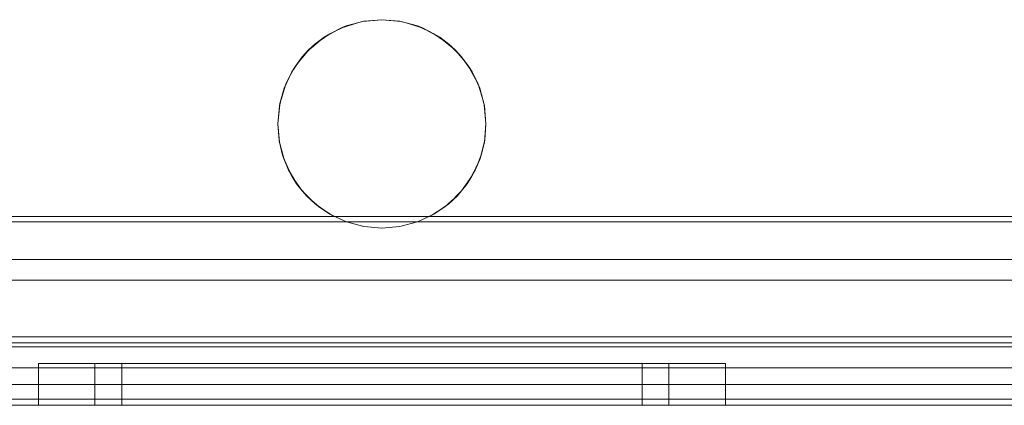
# Model space of a CAD drawing. Extents: x -620 to 300, y 62 to 1112.
# Tile 64 of 226: x -157.629 to -157.156, y 267.212 to 267.397. Entities that reach past the tile are written whole.
import ezdxf

# ---------------------------------------------------------------- set-up
doc = ezdxf.new("R2010")
doc.units = 0
doc.layers.get('0').update_dxf_attribs({"lineweight": 13})

# ---------------------------------------------------------------- blocks, each defined once
blk = doc.blocks.new('Blockreferenz-A06CPVWWL0')
at = {"color": 251, "linetype": 'ByBlock', "lineweight": -2, "ltscale": 0.13, "true_color": 0x636363}
for p, q in [((-155.77727, 267.30264), (-157.73221, 267.30264)), ((-155.77474, 267.3001), (-157.73474, 267.3001)), ((-155.78074, 267.2821), (-157.72874, 267.2821)), ((-157.72874, 267.2821), (-155.78074, 267.2821)), ((-155.60474, 267.24499), (-157.90474, 267.24499)), ((-157.72874, 267.2301), (-155.78074, 267.2301)), ((-155.78074, 267.2301), (-157.72874, 267.2301)), ((-155.60474, 267.21499), (-157.90474, 267.21499)), ((-157.90474, 267.2121), (-155.60474, 267.2121))]:
    blk.add_line(p, q, dxfattribs=at)
blk = doc.blocks.new('Blockreferenz-A06CPVX4L0')
at = {"color": 9, "linetype": 'ByBlock', "lineweight": -2, "ltscale": 0.13, "true_color": 0xc1c9c4}
for p, q in [((-157.47185, 267.39409), (-157.46343, 267.39634)), ((-157.4645, 267.39614), (-157.47185, 267.39409)), ((-157.4645, 267.39614), (-157.46693, 267.39541)), ((-157.46343, 267.39634), (-157.4645, 267.39614)), ((-157.46399, 267.39619), (-157.4645, 267.39614)), ((-157.45474, 267.3971), (-157.46399, 267.39619)), ((-157.46343, 267.39634), (-157.45474, 267.3971)), ((-157.45474, 267.3971), (-157.46343, 267.39634)), ((-157.45474, 267.3971), (-157.44606, 267.39634)), ((-157.4455, 267.39619), (-157.45474, 267.3971)), ((-157.44606, 267.39634), (-157.45474, 267.3971)), ((-157.44606, 267.39634), (-157.43764, 267.39409)), ((-157.44499, 267.39614), (-157.44606, 267.39634)), ((-157.44499, 267.39614), (-157.4455, 267.39619)), ((-157.44255, 267.39541), (-157.44499, 267.39614)), ((-157.43764, 267.39409), (-157.44499, 267.39614)), ((-157.47619, 267.39206), (-157.48121, 267.38938)), ((-157.47975, 267.3904), (-157.47185, 267.39409)), ((-157.47388, 267.3933), (-157.47975, 267.3904)), ((-157.47388, 267.3933), (-157.47619, 267.39206)), ((-157.47185, 267.39409), (-157.47388, 267.3933)), ((-157.47291, 267.39359), (-157.47388, 267.3933)), ((-157.46693, 267.39541), (-157.47291, 267.39359)), ((-157.43657, 267.39359), (-157.44255, 267.39541)), ((-157.43764, 267.39409), (-157.42974, 267.3904)), ((-157.43561, 267.3933), (-157.43764, 267.39409)), ((-157.43561, 267.3933), (-157.43657, 267.39359)), ((-157.4333, 267.39206), (-157.43561, 267.3933)), ((-157.42974, 267.3904), (-157.43561, 267.3933)), ((-157.42828, 267.38938), (-157.4333, 267.39206)), ((-157.48433, 267.38719), (-157.4886, 267.38369)), ((-157.48689, 267.3854), (-157.47975, 267.3904)), ((-157.48252, 267.38868), (-157.48689, 267.3854)), ((-157.48252, 267.38868), (-157.48433, 267.38719)), ((-157.47975, 267.3904), (-157.48252, 267.38868)), ((-157.48121, 267.38938), (-157.48252, 267.38868)), ((-157.42974, 267.3904), (-157.42259, 267.3854)), ((-157.42696, 267.38868), (-157.42974, 267.3904)), ((-157.42696, 267.38868), (-157.42828, 267.38938)), ((-157.42515, 267.38719), (-157.42696, 267.38868)), ((-157.42259, 267.3854), (-157.42696, 267.38868)), ((-157.42089, 267.38369), (-157.42515, 267.38719)), ((-157.49305, 267.37923), (-157.48689, 267.3854)), ((-157.4901, 267.38246), (-157.49305, 267.37923)), ((-157.4901, 267.38246), (-157.49133, 267.38095)), ((-157.48689, 267.3854), (-157.4901, 267.38246)), ((-157.4886, 267.38369), (-157.4901, 267.38246)), ((-157.42259, 267.3854), (-157.41643, 267.37923)), ((-157.41939, 267.38246), (-157.42259, 267.3854)), ((-157.41939, 267.38246), (-157.42089, 267.38369)), ((-157.41815, 267.38095), (-157.41939, 267.38246)), ((-157.41643, 267.37923), (-157.41939, 267.38246)), ((-157.49805, 267.37209), (-157.49305, 267.37923)), ((-157.49305, 267.37923), (-157.49632, 267.37488)), ((-157.49484, 267.37669), (-157.49632, 267.37488)), ((-157.49133, 267.38095), (-157.49484, 267.37669)), ((-157.41465, 267.37669), (-157.41815, 267.38095)), ((-157.41643, 267.37923), (-157.41143, 267.37209)), ((-157.41317, 267.37488), (-157.41643, 267.37923)), ((-157.41317, 267.37488), (-157.41465, 267.37669)), ((-157.50173, 267.36419), (-157.49805, 267.37209)), ((-157.49805, 267.37209), (-157.50094, 267.36624)), ((-157.49702, 267.37356), (-157.4997, 267.36855)), ((-157.49632, 267.37488), (-157.49805, 267.37209)), ((-157.49632, 267.37488), (-157.49702, 267.37356)), ((-157.41246, 267.37356), (-157.41317, 267.37488)), ((-157.41143, 267.37209), (-157.41317, 267.37488)), ((-157.40978, 267.36855), (-157.41246, 267.37356)), ((-157.41143, 267.37209), (-157.40775, 267.36419)), ((-157.40855, 267.36624), (-157.41143, 267.37209)), ((-157.4997, 267.36855), (-157.50094, 267.36624)), ((-157.40855, 267.36624), (-157.40978, 267.36855)), ((-157.50399, 267.35577), (-157.50173, 267.36419)), ((-157.50173, 267.36419), (-157.50378, 267.35686)), ((-157.50123, 267.36526), (-157.50304, 267.35931)), ((-157.50094, 267.36624), (-157.50173, 267.36419)), ((-157.50094, 267.36624), (-157.50123, 267.36526)), ((-157.40825, 267.36526), (-157.40855, 267.36624)), ((-157.40775, 267.36419), (-157.40855, 267.36624)), ((-157.40645, 267.35931), (-157.40825, 267.36526)), ((-157.40775, 267.36419), (-157.4055, 267.35577)), ((-157.4057, 267.35686), (-157.40775, 267.36419)), ((-157.50304, 267.35931), (-157.50378, 267.35686)), ((-157.4057, 267.35686), (-157.40645, 267.35931)), ((-157.50474, 267.34708), (-157.50399, 267.35577)), ((-157.50399, 267.35577), (-157.50474, 267.3471)), ((-157.50383, 267.35634), (-157.50472, 267.3473)), ((-157.50378, 267.35686), (-157.50399, 267.35577)), ((-157.50378, 267.35686), (-157.50383, 267.35634)), ((-157.40565, 267.35634), (-157.4057, 267.35686)), ((-157.4055, 267.35577), (-157.4057, 267.35686)), ((-157.40476, 267.3473), (-157.40565, 267.35634)), ((-157.4055, 267.35577), (-157.40474, 267.34708)), ((-157.40474, 267.3471), (-157.4055, 267.35577)), ((-157.50472, 267.3473), (-157.50474, 267.3471)), ((-157.50474, 267.3471), (-157.50474, 267.34709)), ((-157.50474, 267.3471), (-157.50474, 267.34708)), ((-157.50474, 267.34709), (-157.50473, 267.34691)), ((-157.50398, 267.33839), (-157.50474, 267.34708)), ((-157.50474, 267.34708), (-157.50416, 267.33949)), ((-157.50473, 267.34691), (-157.50416, 267.33949)), ((-157.40474, 267.34708), (-157.40551, 267.33839)), ((-157.40533, 267.33949), (-157.40474, 267.34708)), ((-157.40533, 267.33949), (-157.40476, 267.34691)), ((-157.40474, 267.3471), (-157.40476, 267.3473)), ((-157.40476, 267.34691), (-157.40474, 267.34709)), ((-157.40474, 267.34709), (-157.40474, 267.3471)), ((-157.40474, 267.34708), (-157.40474, 267.3471)), ((-157.50416, 267.33949), (-157.50402, 267.33891)), ((-157.50416, 267.33949), (-157.50398, 267.33839)), ((-157.50402, 267.33891), (-157.50341, 267.33628)), ((-157.40608, 267.33628), (-157.40546, 267.33891)), ((-157.40551, 267.33839), (-157.40533, 267.33949)), ((-157.40546, 267.33891), (-157.40533, 267.33949)), ((-157.50172, 267.32997), (-157.50398, 267.33839)), ((-157.50398, 267.33839), (-157.50243, 267.33206)), ((-157.50341, 267.33628), (-157.50243, 267.33206)), ((-157.40551, 267.33839), (-157.40777, 267.32997)), ((-157.40706, 267.33206), (-157.40551, 267.33839)), ((-157.40706, 267.33206), (-157.40608, 267.33628)), ((-157.50243, 267.33206), (-157.50198, 267.33094)), ((-157.50243, 267.33206), (-157.50172, 267.32997)), ((-157.50198, 267.33094), (-157.50079, 267.328)), ((-157.49803, 267.32208), (-157.50172, 267.32997)), ((-157.50172, 267.32997), (-157.49958, 267.32498)), ((-157.40777, 267.32997), (-157.41146, 267.32208)), ((-157.40991, 267.32498), (-157.40777, 267.32997)), ((-157.40869, 267.328), (-157.40751, 267.33094)), ((-157.40777, 267.32997), (-157.40706, 267.33206)), ((-157.40751, 267.33094), (-157.40706, 267.33206)), ((-157.50079, 267.328), (-157.49958, 267.32498)), ((-157.49958, 267.32498), (-157.49865, 267.3234)), ((-157.49958, 267.32498), (-157.49803, 267.32208)), ((-157.41146, 267.32208), (-157.40991, 267.32498)), ((-157.41084, 267.3234), (-157.40991, 267.32498)), ((-157.40991, 267.32498), (-157.40869, 267.328)), ((-157.49865, 267.3234), (-157.49695, 267.32055)), ((-157.49302, 267.31494), (-157.49803, 267.32208)), ((-157.49803, 267.32208), (-157.49569, 267.31841)), ((-157.49695, 267.32055), (-157.49569, 267.31841)), ((-157.41146, 267.32208), (-157.41646, 267.31494)), ((-157.4138, 267.31841), (-157.41146, 267.32208)), ((-157.4138, 267.31841), (-157.41253, 267.32055)), ((-157.41253, 267.32055), (-157.41084, 267.3234)), ((-157.49569, 267.31841), (-157.4941, 267.31647)), ((-157.49569, 267.31841), (-157.49302, 267.31494)), ((-157.4941, 267.31647), (-157.49199, 267.31391)), ((-157.41749, 267.31391), (-157.41539, 267.31647)), ((-157.41646, 267.31494), (-157.4138, 267.31841)), ((-157.41539, 267.31647), (-157.4138, 267.31841)), ((-157.48685, 267.30878), (-157.49302, 267.31494)), ((-157.49302, 267.31494), (-157.49084, 267.31251)), ((-157.49199, 267.31391), (-157.49084, 267.31251)), ((-157.49084, 267.31251), (-157.4884, 267.31032)), ((-157.49084, 267.31251), (-157.48685, 267.30878)), ((-157.4884, 267.31032), (-157.48604, 267.30821)), ((-157.42345, 267.30821), (-157.42109, 267.31032)), ((-157.41646, 267.31494), (-157.42263, 267.30878)), ((-157.42263, 267.30878), (-157.41864, 267.31251)), ((-157.42109, 267.31032), (-157.41864, 267.31251)), ((-157.41864, 267.31251), (-157.41646, 267.31494)), ((-157.41864, 267.31251), (-157.41749, 267.31391)), ((-157.47971, 267.30378), (-157.48685, 267.30878)), ((-157.48685, 267.30878), (-157.48515, 267.30742)), ((-157.48604, 267.30821), (-157.48515, 267.30742)), ((-157.48515, 267.30742), (-157.4815, 267.30503)), ((-157.48515, 267.30742), (-157.47971, 267.30378)), ((-157.42263, 267.30878), (-157.42978, 267.30378)), ((-157.42978, 267.30378), (-157.42433, 267.30742)), ((-157.42799, 267.30503), (-157.42433, 267.30742)), ((-157.42433, 267.30742), (-157.42263, 267.30878)), ((-157.42433, 267.30742), (-157.42345, 267.30821)), ((-157.4815, 267.30503), (-157.47925, 267.30357)), ((-157.4718, 267.3001), (-157.47971, 267.30378)), ((-157.47971, 267.30378), (-157.47876, 267.30325)), ((-157.47925, 267.30357), (-157.47876, 267.30325)), ((-157.47876, 267.30325), (-157.4718, 267.3001)), ((-157.42978, 267.30378), (-157.43768, 267.3001)), ((-157.43768, 267.3001), (-157.43073, 267.30325)), ((-157.43073, 267.30325), (-157.42978, 267.30378)), ((-157.43073, 267.30325), (-157.43024, 267.30357)), ((-157.43024, 267.30357), (-157.42799, 267.30503)), ((-157.4718, 267.3001), (-157.76221, 267.3001)), ((-157.76195, 267.3001), (-157.4718, 267.3001)), ((-157.4718, 267.3001), (-157.4634, 267.29786)), ((-157.4634, 267.29786), (-157.4718, 267.3001)), ((-157.4718, 267.3001), (-157.4718, 267.3001)), ((-157.4634, 267.29786), (-157.45474, 267.2971)), ((-157.45474, 267.2971), (-157.4634, 267.29786)), ((-157.45474, 267.2971), (-157.44608, 267.29786)), ((-157.44608, 267.29786), (-157.45474, 267.2971)), ((-157.44608, 267.29786), (-157.43768, 267.3001)), ((-157.43768, 267.3001), (-157.44608, 267.29786)), ((-157.43768, 267.3001), (-157.01974, 267.3001)), ((-157.01974, 267.3001), (-157.43768, 267.3001)), ((-157.43768, 267.3001), (-157.43768, 267.3001)), ((-155.78074, 267.2721), (-157.72874, 267.2721)), ((-157.72874, 267.2721), (-157.01974, 267.2721)), ((-157.05474, 267.2421), (-157.90474, 267.2421)), ((-155.60474, 267.2401), (-157.90474, 267.2401)), ((-157.72874, 267.2401), (-155.78074, 267.2401)), ((-157.61412, 267.2321), (-157.61974, 267.2321)), ((-157.61974, 267.2321), (-157.61974, 267.2121)), ((-157.61974, 267.2321), (-157.61412, 267.2321)), ((-157.59764, 267.2321), (-157.61412, 267.2321)), ((-157.61412, 267.2321), (-157.59764, 267.2321)), ((-157.57142, 267.2321), (-157.59764, 267.2321)), ((-157.59764, 267.2321), (-157.57142, 267.2321)), ((-157.58794, 267.2321), (-157.59264, 267.2321)), ((-157.59264, 267.2321), (-157.59264, 267.2121)), ((-157.59264, 267.2321), (-157.58794, 267.2321)), ((-157.57417, 267.2321), (-157.58794, 267.2321)), ((-157.58794, 267.2321), (-157.57417, 267.2321)), ((-157.57548, 267.2321), (-157.57974, 267.2321)), ((-157.57974, 267.2321), (-157.57974, 267.2121)), ((-157.57548, 267.2321), (-157.57974, 267.2321)), ((-157.563, 267.2321), (-157.57548, 267.2321)), ((-157.563, 267.2321), (-157.57548, 267.2321)), ((-157.55225, 267.2321), (-157.57417, 267.2321)), ((-157.57417, 267.2321), (-157.55225, 267.2321)), ((-157.53724, 267.2321), (-157.57142, 267.2321)), ((-157.57142, 267.2321), (-157.53724, 267.2321)), ((-157.54313, 267.2321), (-157.563, 267.2321)), ((-157.54313, 267.2321), (-157.563, 267.2321)), ((-157.52369, 267.2321), (-157.55225, 267.2321)), ((-157.55225, 267.2321), (-157.52369, 267.2321)), ((-157.51724, 267.2321), (-157.54313, 267.2321)), ((-157.51724, 267.2321), (-157.54313, 267.2321)), ((-157.49745, 267.2321), (-157.53724, 267.2321)), ((-157.53724, 267.2321), (-157.49745, 267.2321)), ((-157.49043, 267.2321), (-157.52369, 267.2321)), ((-157.52369, 267.2321), (-157.49043, 267.2321)), ((-157.4871, 267.2321), (-157.51724, 267.2321)), ((-157.4871, 267.2321), (-157.51724, 267.2321)), ((-157.45474, 267.2321), (-157.49745, 267.2321)), ((-157.49745, 267.2321), (-157.45474, 267.2321)), ((-157.45474, 267.2321), (-157.49043, 267.2321)), ((-157.49043, 267.2321), (-157.45474, 267.2321)), ((-157.45474, 267.2321), (-157.4871, 267.2321)), ((-157.45474, 267.2321), (-157.4871, 267.2321)), ((-157.41905, 267.2321), (-157.45474, 267.2321)), ((-157.41204, 267.2321), (-157.45474, 267.2321)), ((-157.42239, 267.2321), (-157.45474, 267.2321)), ((-157.45474, 267.2321), (-157.41905, 267.2321)), ((-157.45474, 267.2321), (-157.41204, 267.2321)), ((-157.42239, 267.2321), (-157.45474, 267.2321)), ((-157.39224, 267.2321), (-157.42239, 267.2321)), ((-157.39224, 267.2321), (-157.42239, 267.2321)), ((-157.38579, 267.2321), (-157.41905, 267.2321)), ((-157.41905, 267.2321), (-157.38579, 267.2321)), ((-157.37224, 267.2321), (-157.41204, 267.2321)), ((-157.41204, 267.2321), (-157.37224, 267.2321)), ((-157.36635, 267.2321), (-157.39224, 267.2321)), ((-157.36635, 267.2321), (-157.39224, 267.2321)), ((-157.35723, 267.2321), (-157.38579, 267.2321)), ((-157.38579, 267.2321), (-157.35723, 267.2321)), ((-157.33807, 267.2321), (-157.37224, 267.2321)), ((-157.37224, 267.2321), (-157.33807, 267.2321)), ((-157.34649, 267.2321), (-157.36635, 267.2321)), ((-157.34649, 267.2321), (-157.36635, 267.2321)), ((-157.33532, 267.2321), (-157.35723, 267.2321)), ((-157.35723, 267.2321), (-157.33532, 267.2321)), ((-157.334, 267.2321), (-157.34649, 267.2321)), ((-157.334, 267.2321), (-157.34649, 267.2321)), ((-157.31185, 267.2321), (-157.33807, 267.2321)), ((-157.33807, 267.2321), (-157.31185, 267.2321)), ((-157.32154, 267.2321), (-157.33532, 267.2321)), ((-157.33532, 267.2321), (-157.32154, 267.2321)), ((-157.32974, 267.2321), (-157.334, 267.2321)), ((-157.32974, 267.2321), (-157.334, 267.2321)), ((-157.32974, 267.2121), (-157.32974, 267.2321)), ((-157.31684, 267.2321), (-157.32154, 267.2321)), ((-157.32154, 267.2321), (-157.31684, 267.2321)), ((-157.31684, 267.2121), (-157.31684, 267.2321)), ((-157.29537, 267.2321), (-157.31185, 267.2321)), ((-157.31185, 267.2321), (-157.29537, 267.2321)), ((-157.28974, 267.2321), (-157.29537, 267.2321)), ((-157.29537, 267.2321), (-157.28974, 267.2321)), ((-157.28974, 267.2121), (-157.28974, 267.2321)), ((-156.75474, 267.2221), (-157.79474, 267.2221)), ((-156.75474, 267.2221), (-157.79474, 267.2221)), ((-155.72474, 267.2221), (-157.78474, 267.2221)), ((-155.72474, 267.2221), (-157.78474, 267.2221)), ((-157.90474, 267.2121), (-155.60474, 267.2121)), ((-157.90474, 267.2121), (-155.60474, 267.2121)), ((-157.79474, 267.2121), (-156.75474, 267.2121)), ((-156.75474, 267.2121), (-157.79474, 267.2121)), ((-157.78474, 267.2121), (-155.72474, 267.2121)), ((-155.72474, 267.2121), (-157.78474, 267.2121)), ((-157.61974, 267.2121), (-157.61412, 267.2121)), ((-157.61974, 267.2121), (-157.61412, 267.2121)), ((-157.61412, 267.2121), (-157.59764, 267.2121)), ((-157.61412, 267.2121), (-157.59764, 267.2121)), ((-157.59764, 267.2121), (-157.57142, 267.2121)), ((-157.59764, 267.2121), (-157.57142, 267.2121)), ((-157.59264, 267.2121), (-157.58999, 267.2121)), ((-157.59264, 267.2121), (-157.58999, 267.2121)), ((-157.58999, 267.2121), (-157.58215, 267.2121)), ((-157.58999, 267.2121), (-157.58215, 267.2121)), ((-157.58215, 267.2121), (-157.5694, 267.2121)), ((-157.58215, 267.2121), (-157.5694, 267.2121)), ((-157.57974, 267.2121), (-157.57734, 267.2121)), ((-157.57974, 267.2121), (-157.57734, 267.2121)), ((-157.57734, 267.2121), (-157.57023, 267.2121)), ((-157.57734, 267.2121), (-157.57023, 267.2121)), ((-157.57142, 267.2121), (-157.53724, 267.2121)), ((-157.57142, 267.2121), (-157.53724, 267.2121)), ((-157.57023, 267.2121), (-157.55868, 267.2121)), ((-157.57023, 267.2121), (-157.55868, 267.2121)), ((-157.5694, 267.2121), (-157.55225, 267.2121)), ((-157.5694, 267.2121), (-157.55225, 267.2121)), ((-157.55868, 267.2121), (-157.54313, 267.2121)), ((-157.55868, 267.2121), (-157.54313, 267.2121)), ((-157.55225, 267.2121), (-157.53136, 267.2121)), ((-157.55225, 267.2121), (-157.53136, 267.2121)), ((-157.54313, 267.2121), (-157.52419, 267.2121)), ((-157.54313, 267.2121), (-157.52419, 267.2121)), ((-157.53724, 267.2121), (-157.49745, 267.2121)), ((-157.53724, 267.2121), (-157.49745, 267.2121)), ((-157.53136, 267.2121), (-157.50751, 267.2121)), ((-157.53136, 267.2121), (-157.50751, 267.2121)), ((-157.52419, 267.2121), (-157.50258, 267.2121)), ((-157.52419, 267.2121), (-157.50258, 267.2121)), ((-157.50751, 267.2121), (-157.48165, 267.2121)), ((-157.50751, 267.2121), (-157.48165, 267.2121)), ((-157.50258, 267.2121), (-157.47913, 267.2121)), ((-157.50258, 267.2121), (-157.47913, 267.2121)), ((-157.49745, 267.2121), (-157.45474, 267.2121)), ((-157.49745, 267.2121), (-157.45474, 267.2121)), ((-157.48165, 267.2121), (-157.45474, 267.2121)), ((-157.48165, 267.2121), (-157.45474, 267.2121)), ((-157.47913, 267.2121), (-157.45474, 267.2121)), ((-157.47913, 267.2121), (-157.45474, 267.2121)), ((-157.45474, 267.2121), (-157.42784, 267.2121)), ((-157.45474, 267.2121), (-157.41204, 267.2121)), ((-157.45474, 267.2121), (-157.43036, 267.2121)), ((-157.45474, 267.2121), (-157.41204, 267.2121)), ((-157.45474, 267.2121), (-157.42784, 267.2121)), ((-157.45474, 267.2121), (-157.43036, 267.2121)), ((-157.43036, 267.2121), (-157.40691, 267.2121)), ((-157.43036, 267.2121), (-157.40691, 267.2121)), ((-157.42784, 267.2121), (-157.40197, 267.2121)), ((-157.42784, 267.2121), (-157.40197, 267.2121)), ((-157.41204, 267.2121), (-157.37224, 267.2121)), ((-157.41204, 267.2121), (-157.37224, 267.2121)), ((-157.40691, 267.2121), (-157.3853, 267.2121)), ((-157.40691, 267.2121), (-157.3853, 267.2121)), ((-157.40197, 267.2121), (-157.37813, 267.2121)), ((-157.40197, 267.2121), (-157.37813, 267.2121)), ((-157.3853, 267.2121), (-157.36635, 267.2121)), ((-157.3853, 267.2121), (-157.36635, 267.2121)), ((-157.37813, 267.2121), (-157.35723, 267.2121)), ((-157.37813, 267.2121), (-157.35723, 267.2121)), ((-157.37224, 267.2121), (-157.33807, 267.2121)), ((-157.37224, 267.2121), (-157.33807, 267.2121)), ((-157.36635, 267.2121), (-157.35081, 267.2121)), ((-157.36635, 267.2121), (-157.35081, 267.2121)), ((-157.35723, 267.2121), (-157.34008, 267.2121)), ((-157.35723, 267.2121), (-157.34008, 267.2121)), ((-157.35081, 267.2121), (-157.33926, 267.2121)), ((-157.35081, 267.2121), (-157.33926, 267.2121)), ((-157.34008, 267.2121), (-157.32734, 267.2121)), ((-157.34008, 267.2121), (-157.32734, 267.2121)), ((-157.33926, 267.2121), (-157.33214, 267.2121)), ((-157.33926, 267.2121), (-157.33214, 267.2121)), ((-157.33807, 267.2121), (-157.31185, 267.2121)), ((-157.33807, 267.2121), (-157.31185, 267.2121)), ((-157.33214, 267.2121), (-157.32974, 267.2121)), ((-157.33214, 267.2121), (-157.32974, 267.2121)), ((-157.32734, 267.2121), (-157.31949, 267.2121)), ((-157.32734, 267.2121), (-157.31949, 267.2121)), ((-157.31949, 267.2121), (-157.31684, 267.2121)), ((-157.31949, 267.2121), (-157.31684, 267.2121)), ((-157.31185, 267.2121), (-157.29537, 267.2121)), ((-157.31185, 267.2121), (-157.29537, 267.2121)), ((-157.29537, 267.2121), (-157.28974, 267.2121)), ((-157.29537, 267.2121), (-157.28974, 267.2121))]:
    blk.add_line(p, q, dxfattribs=at)

msp = doc.modelspace()

# ---------------------------------------------------------------- block references
at = {"ltscale": 0.13}
for name in ['Blockreferenz-A06CPVWWL0', 'Blockreferenz-A06CPVX4L0']:
    msp.add_blockref(name, (0, 0), dxfattribs=at)

doc.saveas('drawing.dxf')
